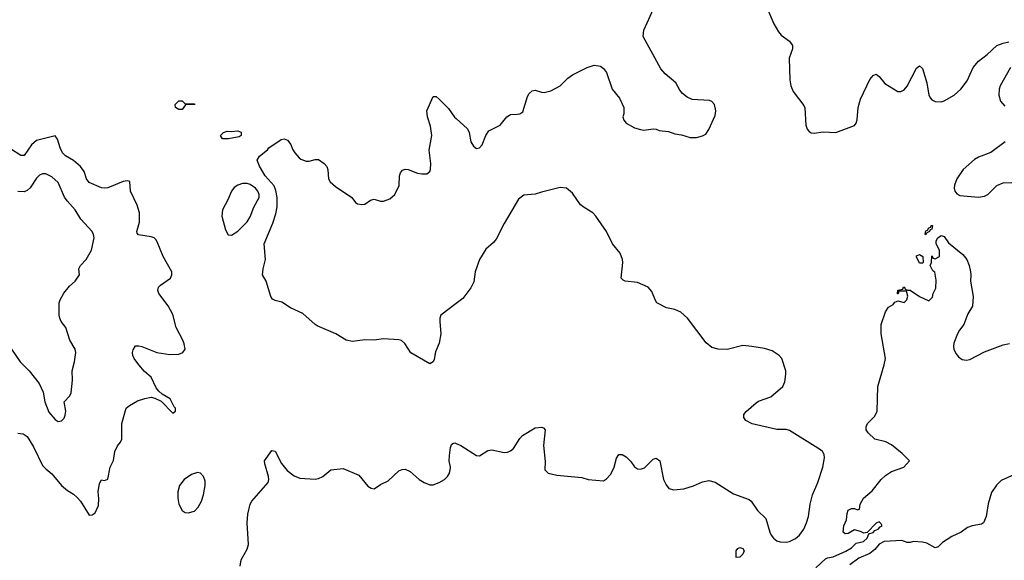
# Model space of a CAD drawing. Header units: inches. Extents: x 2134017 to 2292458, y 756222 to 916513.
# Tile 90 of 256: x 2167182 to 2173537, y 844368 to 847858. Entities that reach past the tile are written whole.
import ezdxf

# ---------------------------------------------------------------- set-up
doc = ezdxf.new("R2010")
doc.units = ezdxf.units.IN
doc.header["$MEASUREMENT"] = 0
doc.layers.add('C1864', color=7, linetype='Continuous')
doc.layers.add('C1874', color=7, linetype='Continuous')

msp = doc.modelspace()

# ---------------------------------------------------------------- linework, layer by layer
at = {"layer": 'C1864', "color": 5}
for points, elevation in [([(2170000, 846025.5), (2169899.5, 845950), (2169892.9, 845930), (2169892.7, 845910), (2169899.6, 845830), (2169890.3, 845770), (2169866.6, 845713.4), (2169856.7, 845663.3), (2169850, 845648.7), (2169830, 845637.2), (2169706.7, 845706.7), (2169667.7, 845767.7), (2169646.1, 845786.1), (2169630, 845791), (2169530, 845797.2), (2169469.8, 845789.8), (2169409.2, 845790.8), (2169330, 845780.7), (2169290, 845789.6), (2169223.5, 845830), (2169102.3, 845882.3), (2169088.6, 845890), (2169010, 845960.9), (2168930, 845997), (2168874.9, 846034.9), (2168830, 846044.2), (2168813, 846053), (2168803, 846070), (2168772, 846170), (2168749.7, 846209.7), (2168753, 846250), (2168769, 846310), (2168760.8, 846410), (2168816.7, 846543.3), (2168836.1, 846603.9), (2168843.1, 846650), (2168843.1, 846710), (2168835.3, 846755.3), (2168824.9, 846784.9), (2168766.6, 846850), (2168730, 846912), (2168715.6, 846950), (2168730, 846975.8), (2168781.8, 847018.2), (2168790, 847030.2), (2168870, 847083.6), (2168890, 847088.7), (2168910, 847080.4), (2168931.3, 847051.3), (2168942.3, 847022.3), (2168958.3, 846998.3), (2168984.9, 846964.9), (2168996.7, 846956.7), (2169030, 846944.4), (2169050, 846944.9), (2169090, 846956), (2169110, 846954.3), (2169148, 846930), (2169164.9, 846910), (2169170.7, 846889.3), (2169174.8, 846830), (2169186.8, 846810), (2169219.9, 846779.9), (2169324.7, 846710), (2169350, 846678), (2169362, 846670), (2169390, 846664), (2169410, 846666.8), (2169446.8, 846693.2), (2169470, 846698.8), (2169510, 846686), (2169530, 846686), (2169570, 846701), (2169604, 846730), (2169632.1, 846787.9), (2169634, 846850), (2169639.5, 846870), (2169653.3, 846886.7), (2169670, 846892.2), (2169690, 846890.3), (2169750, 846866.7), (2169778, 846862), (2169810, 846863), (2169830, 846878), (2169834.5, 846890), (2169836.2, 846930), (2169824.2, 847015.8), (2169842, 847110), (2169833, 847170), (2169813.6, 847230), (2169809.4, 847270), (2169850, 847361), (2169870, 847360.7), (2169890, 847344.9), (2169950, 847284.9), (2169989, 847229), (2170000, 847218.9)], 280), ([(2167170, 845188), (2167203.9, 845183.9), (2167230, 845168), (2167270, 845101.3), (2167330, 844980.3), (2167350, 844957.6), (2167390, 844926.4), (2167451.1, 844851.1), (2167490, 844817.6), (2167530, 844794.9), (2167553.8, 844773.8), (2167573.4, 844750), (2167630, 844658.8), (2167650, 844660.7), (2167670, 844674), (2167690, 844721), (2167692.5, 844767.5), (2167688.4, 844810), (2167696.3, 844863.7), (2167710, 844886.8), (2167730, 844884), (2167750, 844891.3), (2167765.1, 844970), (2167787.9, 845012.1), (2167795.4, 845070), (2167814, 845106), (2167833, 845130), (2167840.5, 845150), (2167840.4, 845250), (2167870, 845350.6), (2167890, 845368.2), (2167943.3, 845396.7), (2167990, 845413), (2168030, 845420.5), (2168055.2, 845415.2), (2168095.9, 845395.9), (2168170, 845318), (2168188, 845330), (2168188, 845350), (2168179, 845359), (2168152.3, 845410), (2168101.2, 845441.2), (2168079.6, 845459.6), (2168061.8, 845481.8), (2168029.7, 845550), (2167986.8, 845586.8), (2167949.9, 845629.9), (2167921.1, 845670), (2167913, 845690), (2167909.6, 845710), (2167913.3, 845726.7), (2167930, 845752.7), (2167950, 845753.4), (2167970, 845747.2), (2168066.8, 845710), (2168150, 845696.1), (2168210, 845698.9), (2168235.1, 845710), (2168249.5, 845730.5), (2168244.4, 845764.4), (2168235.1, 845790), (2168191.6, 845870), (2168170, 845954), (2168139.6, 846010), (2168079.6, 846090), (2168073.6, 846110), (2168077.6, 846130), (2168090, 846143.8), (2168156, 846190), (2168164.5, 846210), (2168163.6, 846230), (2168108.7, 846330), (2168070, 846423.7), (2168059.6, 846439.6), (2168049.8, 846449.8), (2168030, 846456.8), (2167948.7, 846468.7), (2167940.1, 846480.1), (2167937.7, 846490), (2167956.2, 846550), (2167954.8, 846610), (2167939.6, 846659.6), (2167896.3, 846750), (2167892.7, 846812.7), (2167876.6, 846816.6), (2167850, 846814), (2167750, 846772.3), (2167730, 846769.7), (2167710, 846772.8), (2167630, 846806.2), (2167612.3, 846830), (2167597.5, 846877.5), (2167574.5, 846910), (2167530, 846948.8), (2167478.6, 846978.6), (2167457.9, 846997.9), (2167442.2, 847030), (2167426.6, 847086.6), (2167410, 847107.6), (2167290, 847076.8), (2167257.8, 847050), (2167210, 846981.7), (2167190, 846980.9), (2167123.5, 847023.5)], 320), ([(2167130, 845730.7), (2167186, 845650), (2167243.1, 845590), (2167306.7, 845510), (2167332.7, 845452.7), (2167344.2, 845390), (2167370, 845324), (2167410, 845276.3), (2167430, 845264.9), (2167451.9, 845268.1), (2167470, 845286), (2167476.2, 845303.8), (2167479.1, 845330), (2167469.8, 845390), (2167504.7, 845430), (2167513.3, 845450), (2167523.6, 845530), (2167519.6, 845590), (2167535.1, 845650), (2167543.6, 845710), (2167540.7, 845730), (2167504.7, 845790), (2167479.7, 845870), (2167449.7, 845910), (2167441.1, 845930), (2167437.4, 845950), (2167437.4, 846030), (2167442.3, 846050), (2167467.3, 846092.7), (2167502.8, 846137.2), (2167540.5, 846170), (2167569, 846210), (2167564, 846250), (2167574, 846270), (2167612, 846310), (2167646, 846370), (2167662.7, 846450), (2167659.3, 846470), (2167649, 846490), (2167577.6, 846570), (2167539.6, 846630), (2167487.7, 846687.7), (2167471.4, 846711.4), (2167430, 846806), (2167390, 846842.4), (2167350, 846861.7), (2167330, 846863), (2167310, 846854.7), (2167290, 846834.7), (2167250, 846772.8), (2167230, 846754), (2167210, 846745.4), (2167170, 846748.2)], 340), ([(2168604.4, 844330), (2168610.9, 844370), (2168650, 844439.5), (2168659.2, 844470), (2168650.9, 844609.1), (2168654.7, 844665.3), (2168670.5, 844729.6), (2168680.7, 844750), (2168785.6, 844870), (2168789.8, 844890), (2168787.4, 844910), (2168764.1, 844990), (2168763.1, 845010), (2168810, 845076.3), (2168830, 845073.4), (2168872.5, 844992.5), (2168908.2, 844948.2), (2168953.4, 844913.4), (2168990, 844898.4), (2169090, 844891.4), (2169110, 844895.9), (2169137.6, 844910), (2169190, 844952.1), (2169270, 844960.1), (2169370, 844917), (2169430, 844846), (2169450, 844833.2), (2169470, 844830.3), (2169510, 844857), (2169559.5, 844880.5), (2169630, 844945.8), (2169650, 844955.2), (2169670, 844955.6), (2169701.9, 844941.9), (2169759.5, 844890), (2169792, 844870), (2169830, 844854.5), (2169850, 844855.8), (2169889.7, 844870), (2169923.1, 844890), (2169944.2, 844910), (2169953.6, 844926.4), (2169961.1, 844950), (2169961.8, 844970), (2169955, 845010), (2169955.3, 845044.7), (2169963.4, 845096.6), (2169970, 845116.3), (2169978, 845122), (2169990, 845126.7), (2170000, 845122.3)], 280)]:
    msp.add_lwpolyline(points, dxfattribs=dict(at, elevation=elevation))
for points, elevation in [([(2168250, 847314), (2168310, 847314), (2168312, 847310), (2168252.7, 847307.3), (2168230, 847278), (2168210, 847278), (2168188, 847290), (2168186, 847310), (2168210, 847334), (2168230, 847334)], 280), ([(2168490, 847088.7), (2168478, 847110), (2168498, 847130), (2168522, 847138), (2168550, 847136), (2168590, 847141), (2168611, 847131), (2168612, 847110), (2168598, 847102), (2168530, 847089)], 280), ([(2168650, 846800.9), (2168620.2, 846799.8), (2168590.1, 846789.9), (2168566.6, 846773.4), (2168549.6, 846750.4), (2168525.7, 846694.2), (2168491.3, 846630), (2168487.2, 846590), (2168510, 846501), (2168528.5, 846468.5), (2168550, 846466.7), (2168590, 846493.6), (2168650, 846552.3), (2168670, 846585.2), (2168693.6, 846646.4), (2168726.9, 846710), (2168728.2, 846730), (2168719.4, 846750), (2168703.6, 846770), (2168670, 846794.7)], 320), ([(2168330, 844934.3), (2168290, 844922.4), (2168243.2, 844890), (2168213.4, 844850), (2168203.7, 844810), (2168203.7, 844770), (2168210, 844730.7), (2168230, 844690.3), (2168250, 844677.6), (2168270, 844675.4), (2168310, 844686), (2168334.6, 844710), (2168355.6, 844750), (2168369.2, 844790), (2168378.4, 844850), (2168378, 844878), (2168368.7, 844908.7), (2168350, 844929.6)], 320)]:
    msp.add_lwpolyline(points, close=True, dxfattribs=dict(at, elevation=elevation))
at = {"layer": 'C1874', "color": 5}
for points, elevation in [([(2170000, 847218.9), (2170072.6, 847152.6), (2170082, 847130), (2170094, 847070), (2170110, 847042), (2170130, 847025.5), (2170150, 847030.4), (2170167.6, 847050), (2170189.8, 847110.2), (2170210, 847140.5), (2170283, 847177), (2170326.6, 847230), (2170350, 847245.5), (2170393.3, 847246.7), (2170410, 847250.5), (2170430, 847262.8), (2170458.9, 847361.1), (2170470, 847382), (2170490, 847399.1), (2170510, 847401.6), (2170549, 847389), (2170567.6, 847387.6), (2170610, 847399), (2170670, 847430.3), (2170719.4, 847480.6), (2170750, 847501.1), (2170844, 847550), (2170890, 847564.4), (2170930, 847556.5), (2170950, 847542.4), (2170970, 847516.3), (2171005.3, 847410), (2171054, 847350), (2171080.4, 847290), (2171082.4, 847250), (2171075.8, 847230), (2171080.4, 847210), (2171096.3, 847190), (2171150, 847160.4), (2171190, 847148.2), (2171210, 847143.8), (2171270, 847152.7), (2171290, 847150.4), (2171310, 847143), (2171370, 847134.9), (2171410, 847120.5), (2171454, 847114), (2171510, 847096.3), (2171550, 847096.3), (2171590, 847107.3), (2171610, 847118.8), (2171630.9, 847149.1), (2171670, 847238.8), (2171674.5, 847270), (2171666, 847310), (2171650, 847329.6), (2171634.9, 847334.9), (2171522.9, 847342.9), (2171490, 847357.6), (2171460.3, 847380.3), (2171442.6, 847402.6), (2171416.8, 847450), (2171348.7, 847508.7), (2171320.1, 847540.1), (2171205.4, 847750), (2171209.9, 847790), (2171271.9, 847928.1)], 280), ([(2172010, 847922), (2172050, 847830.4), (2172080, 847780), (2172097.5, 847757.5), (2172150, 847719.3), (2172170.4, 847690), (2172170.3, 847670), (2172147.6, 847610), (2172152.4, 847470), (2172160.2, 847430), (2172174, 847394), (2172244.2, 847304.2), (2172248.7, 847288.7), (2172256.2, 847176.2), (2172264.4, 847150), (2172276.7, 847136.7), (2172290, 847128.2), (2172310, 847124.9), (2172367.3, 847132.7), (2172449.7, 847130.3), (2172570, 847174), (2172582, 847190), (2172588, 847212), (2172592.9, 847290), (2172610, 847345.5), (2172670, 847470.6), (2172690, 847497.1), (2172710, 847505.5), (2172730, 847491), (2172766, 847446), (2172850, 847394.4), (2172870, 847394), (2172890, 847404.9), (2172910, 847428.2), (2172970, 847544), (2172990, 847558.8), (2173010, 847542), (2173037.6, 847450), (2173050.4, 847370), (2173060.4, 847350), (2173070, 847339.3), (2173090, 847328.9), (2173130, 847328), (2173150, 847334), (2173213.3, 847370), (2173256.9, 847410), (2173297, 847463), (2173336, 847550), (2173370, 847590.3), (2173427, 847633), (2173490, 847690.4), (2173530, 847706), (2173566, 847714)], 280), ([(2173577.2, 847550), (2173510.2, 847430), (2173504.4, 847410), (2173502.3, 847370), (2173511.8, 847331.8), (2173540.3, 847300.3)], 280), ([(2173543.1, 847070), (2173450, 847000.4), (2173370.1, 846969.9), (2173344.9, 846955.1), (2173271.6, 846890), (2173230.1, 846829.9), (2173215, 846790), (2173214, 846770), (2173218, 846750), (2173230, 846733.4), (2173250, 846723.5), (2173370, 846712.6), (2173410, 846719.3), (2173430, 846729.2), (2173490, 846786.3), (2173530, 846804.4), (2173586.6, 846806.6)], 280), ([(2170000, 845122.3), (2170030, 845108.9), (2170130, 845044.9), (2170150, 845042.4), (2170204.1, 845075.9), (2170230, 845082), (2170310, 845064.9), (2170330, 845066.7), (2170350, 845074.4), (2170369.5, 845090), (2170410, 845154.8), (2170426.7, 845173.3), (2170510, 845223), (2170550, 845227.7), (2170562.5, 845222.5), (2170572.7, 845210), (2170563.1, 845110), (2170573.2, 845006.8), (2170571, 844951), (2170592, 844930), (2170650, 844917.3), (2170810, 844903), (2170850.5, 844890.5), (2170950, 844880.7), (2170970, 844893.4), (2170996.6, 844923.4), (2171018.9, 844970), (2171033.6, 845026.4), (2171050, 845050.7), (2171070, 845050.6), (2171096.9, 845036.9), (2171126.1, 845006.1), (2171150, 844970.6), (2171170, 844959.1), (2171190, 844956.3), (2171214.2, 844965.8), (2171270, 845021), (2171290, 845026.8), (2171314, 845010), (2171338, 844890), (2171354.9, 844854.9), (2171371.9, 844831.9), (2171403.7, 844823.7), (2171468, 844830), (2171531.6, 844848.4), (2171590, 844874), (2171630, 844883), (2171670, 844872.2), (2171790, 844797.7), (2171890, 844759.7), (2171904.2, 844750), (2171943.7, 844690), (2171997.6, 844637.6), (2172023.6, 844550), (2172031.7, 844530), (2172047, 844510), (2172070, 844494), (2172090, 844487.1), (2172130, 844484.5), (2172150, 844489.2), (2172190, 844508.1), (2172215.3, 844530), (2172242.8, 844570), (2172260.3, 844610), (2172273.2, 844650), (2172283.1, 844730), (2172298.9, 844790), (2172334.5, 844870), (2172366.6, 844970), (2172376.9, 845030), (2172375.1, 845050), (2172364.5, 845070), (2172350, 845081.6), (2172150, 845205.1), (2172130, 845212.4), (2172068.5, 845211.5), (2171910, 845248.4), (2171869.8, 845269.8), (2171855.1, 845290), (2171857, 845310), (2171871.2, 845328.8), (2171934.6, 845385.4), (2171950, 845395.3), (2172030, 845423.6), (2172107.3, 845490), (2172121, 845519), (2172127.6, 845570), (2172126, 845590), (2172100.7, 845670), (2172083.7, 845690), (2172039.5, 845719.5), (2171990, 845734.3), (2171908.3, 845748.3), (2171850, 845754.3), (2171748.3, 845728.3), (2171690, 845731.1), (2171650, 845742.6), (2171612.6, 845772.6), (2171491.3, 845930), (2171450, 845969.8), (2171410, 845986.6), (2171356.6, 845996.6), (2171294.5, 846030), (2171284.8, 846044.8), (2171262.8, 846102.8), (2171239.2, 846130), (2171170, 846161.8), (2171090, 846169.8), (2171076.4, 846176.4), (2171063.5, 846190), (2171075.4, 846290), (2171073, 846310), (2171057, 846350), (2171008.3, 846410), (2170969.8, 846489.8), (2170900.5, 846590), (2170881, 846610), (2170824.3, 846644.3), (2170802.6, 846662.6), (2170750, 846737.8), (2170710.7, 846770.8), (2170670, 846774.4), (2170550, 846745.2), (2170510, 846731.1), (2170435.3, 846724.7), (2170401.4, 846698.6), (2170310, 846541.2), (2170258.3, 846441.7), (2170240.4, 846419.6), (2170190, 846376.4), (2170150.1, 846309.9), (2170122, 846230), (2170113.7, 846166.3), (2170093.3, 846126.7), (2170042.6, 846057.4), (2170000, 846025.5)], 280), ([(2172319.7, 844320.3), (2172382.8, 844377.2), (2172396, 844384), (2172433.2, 844390), (2172513.5, 844426.5), (2172550.7, 844449.3), (2172581.8, 844478.2), (2172628.7, 844490), (2172651.6, 844510), (2172662, 844538), (2172690, 844548.4), (2172700.5, 844559.5), (2172724, 844570), (2172736.2, 844583.8), (2172748.7, 844590), (2172743.1, 844603.1), (2172730, 844615.3), (2172710, 844608.7), (2172652.7, 844547.3), (2172630, 844544), (2172610, 844554), (2172570, 844564), (2172530, 844542), (2172510, 844538), (2172498, 844550), (2172501.2, 844590), (2172518, 844630), (2172522, 844670), (2172530, 844691), (2172550, 844702), (2172570, 844702), (2172590, 844694), (2172602, 844698), (2172606, 844730), (2172629, 844770), (2172684.4, 844815.6), (2172742, 844890), (2172770, 844915.3), (2172810, 844940.3), (2172889.3, 844970), (2172925.2, 845010), (2172878.4, 845058.4), (2172810, 845114), (2172773.1, 845133.1), (2172702, 845150), (2172659, 845190), (2172646, 845210), (2172646.6, 845230), (2172655.1, 845250), (2172701.4, 845298.5), (2172717.4, 845330), (2172721.7, 845490), (2172762.6, 845630), (2172769.7, 845669.7), (2172741.3, 845830), (2172743.1, 845890), (2172770, 845971.3), (2172790, 846002), (2172820.4, 846019.6), (2172830, 846034), (2172840.4, 846039.6), (2172850, 846042), (2172890, 846031.3), (2172908.7, 846050), (2172914, 846074), (2172906, 846106), (2172854, 846106), (2172854, 846094), (2172851.6, 846088.4), (2172848.4, 846088.4), (2172850, 846112), (2172882, 846118), (2172887.3, 846132.7), (2172894, 846130), (2172898, 846118), (2172912, 846112), (2172930, 846111.3), (2172990, 846071.3), (2173050, 846042), (2173073.6, 846066.4), (2173079, 846090), (2173095.1, 846124.9), (2173097.2, 846177.2), (2173088, 846228), (2173076.4, 846236.4), (2173058, 846270), (2173068, 846290), (2173070, 846334), (2173078, 846318), (2173090, 846314), (2173118, 846330), (2173118, 846370), (2173098, 846410), (2173098, 846430), (2173108, 846450), (2173130, 846464.7), (2173150, 846458), (2173178, 846418), (2173270, 846342.8), (2173294.4, 846310), (2173310, 846271.3), (2173318.7, 846230), (2173322, 846210), (2173318.7, 846170), (2173336.4, 846070), (2173332.3, 846007.7), (2173302, 845958), (2173277, 845890), (2173247.1, 845852.9), (2173234.6, 845830), (2173211.6, 845770), (2173208.9, 845750), (2173211.6, 845730), (2173223.5, 845703.5), (2173241.8, 845681.8), (2173265.2, 845665.2), (2173290, 845659.5), (2173314.9, 845665.1), (2173410, 845713.4), (2173530, 845759.1), (2173570, 845766.8)], 260), ([(2173627.4, 844932.6), (2173516.7, 844883.3), (2173486.6, 844853.4), (2173454.8, 844805.2), (2173432.7, 844732.7), (2173420.5, 844650), (2173402.8, 844610), (2173390, 844600.9), (2173330, 844591.5), (2173299.4, 844580.6), (2173259.5, 844550), (2173198.2, 844521.8), (2173138, 844482), (2173110, 844455.3), (2173090, 844449.2), (2173038, 844478), (2173010, 844485.2), (2172951.3, 844488.7), (2172930, 844482), (2172910, 844482), (2172875.1, 844495.1), (2172761, 844490), (2172730, 844471.5), (2172701.4, 844438.6), (2172668.8, 844411.2), (2172597.2, 844382.8), (2172540.4, 844339.6)], 260)]:
    msp.add_lwpolyline(points, dxfattribs=dict(at, elevation=elevation))
at = {"layer": 'C1874', "color": 5, "elevation": 260}
for points in [[(2173030, 846468), (2173026, 846470), (2173030, 846494), (2173042, 846498), (2173050, 846514), (2173062, 846518), (2173066, 846530), (2173074, 846530), (2173070, 846506), (2173058, 846502), (2173054, 846490), (2173038, 846482)], [(2172990, 846286), (2172970, 846326), (2172970, 846334), (2172990, 846342), (2173012, 846330), (2173014, 846290), (2173010, 846286)], [(2171806, 844386), (2171806, 844430), (2171816.4, 844443.6), (2171830, 844450.8), (2171850, 844444.7), (2171857.3, 844430), (2171850, 844408.7), (2171830, 844388)]]:
    msp.add_lwpolyline(points, close=True, dxfattribs=at)

doc.saveas('drawing.dxf')
